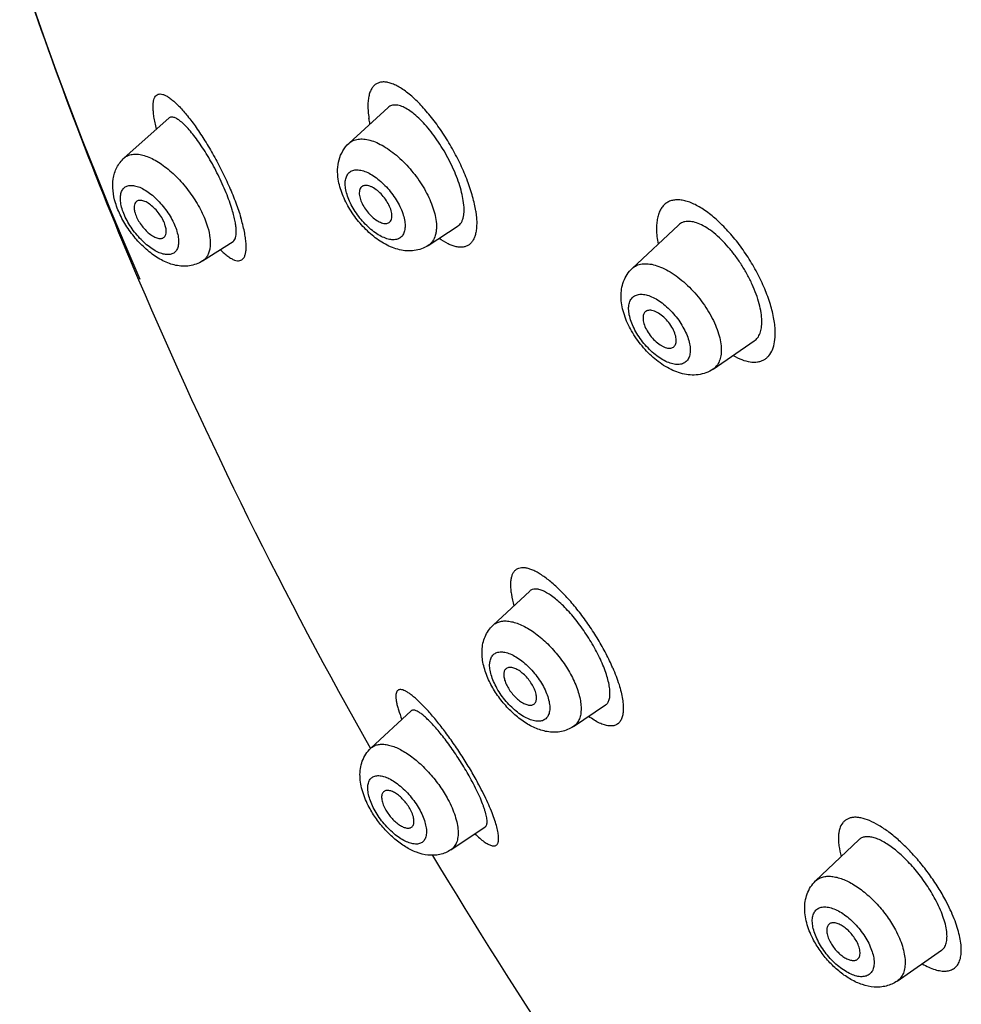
# Model space of a CAD drawing. Header units: millimetres. Extents: x -447 to 363, y -137 to 665.
# Tile 6 of 43: x -176 to -156, y 106 to 128. Entities that reach past the tile are written whole.
import ezdxf

# ---------------------------------------------------------------- set-up
doc = ezdxf.new("R2010")
doc.units = ezdxf.units.MM
doc.header["$LTSCALE"] = 23.1
doc.layers.get('0').update_dxf_attribs({"linetype": 'CONTINUOUS'})

msp = doc.modelspace()

# ---------------------------------------------------------------- linework, layer by layer
at = {"color": 7, "linetype": 'CONTINUOUS'}
for p, q in [((-169.126, 125.085), (-168.259, 125.877)), ((-174.108, 124.759), (-173.119, 125.641)), ((-162.851, 122.312), (-161.828, 123.273)), ((-167.37, 122.821), (-166.712, 123.252)), ((-172.373, 122.476), (-171.697, 122.91)), ((-161.059, 120.081), (-160.147, 120.704)), ((-165.936, 114.405), (-165.123, 115.162)), ((-164.156, 112.16), (-163.443, 112.639)), ((-168.643, 111.682), (-167.748, 112.508)), ((-168.652, 111.677), (-168.65, 111.675)), ((-168.652, 111.677), (-168.651, 111.675)), ((-166.87, 109.429), (-166.108, 109.937)), ((-158.789, 108.739), (-157.83, 109.654)), ((-156.98, 106.522), (-156, 107.203))]:
    msp.add_line(p, q, dxfattribs=at)
msp.add_lwpolyline([(-176.423, 128.989), (-176.165, 128.229), (-175.897, 127.466), (-175.619, 126.701), (-175.332, 125.934), (-175.036, 125.164), (-174.73, 124.393), (-174.416, 123.62), (-174.092, 122.846), (-173.759, 122.07)], dxfattribs=at)
for centre, radius, start, end in [((-88.965, 158.283), 92.236, 198.58637, 203.1259), ((-78.22, 162.892), 103.928, 203.13617, 209.52485), ((-68.961, 168.147), 114.576, 210.90022, 216.4098)]:
    msp.add_arc(centre, radius, start, end, dxfattribs=at)
at = {"color": 9, "linetype": 'CONTINUOUS'}
for points, knots in [([(-166.32, 123.583), (-166.328, 123.635), (-166.347, 123.742), (-166.403, 123.965), (-166.5, 124.257), (-166.65, 124.612), (-166.832, 124.966), (-167.039, 125.305), (-167.262, 125.618), (-167.493, 125.892), (-167.691, 126.088), (-167.847, 126.217), (-167.957, 126.295), (-168.063, 126.357), (-168.164, 126.403), (-168.259, 126.433), (-168.348, 126.445), (-168.429, 126.439), (-168.502, 126.415), (-168.565, 126.373), (-168.617, 126.312), (-168.658, 126.235), (-168.687, 126.143), (-168.704, 126.037), (-168.71, 125.917), (-168.704, 125.783), (-168.693, 125.691), (-168.685, 125.642)], [0, 0, 0, 0, 0.033761, 0.069946, 0.148147, 0.231834, 0.318259, 0.404535, 0.487836, 0.5656, 0.63558, 0.667118, 0.696123, 0.7225, 0.746252, 0.767479, 0.786425, 0.803561, 0.819603, 0.835474, 0.852158, 0.870479, 0.891004, 0.914082, 0.939904, 0.968549, 1, 1, 1, 1]), ([(-173.39, 125.399), (-173.403, 125.446), (-173.424, 125.536), (-173.448, 125.665), (-173.463, 125.781), (-173.469, 125.884), (-173.466, 125.972), (-173.454, 126.045), (-173.432, 126.104), (-173.4, 126.147), (-173.358, 126.173), (-173.307, 126.18), (-173.25, 126.169), (-173.188, 126.144), (-173.119, 126.103), (-173.045, 126.047), (-172.966, 125.977), (-172.848, 125.86), (-172.693, 125.68), (-172.504, 125.427), (-172.311, 125.134), (-172.121, 124.812), (-171.94, 124.469), (-171.776, 124.119), (-171.635, 123.775), (-171.556, 123.546), (-171.524, 123.435)], [0, 0, 0, 0, 0.034472, 0.065694, 0.093519, 0.117867, 0.138723, 0.156182, 0.170563, 0.182608, 0.193563, 0.204985, 0.218206, 0.234028, 0.25284, 0.274803, 0.299932, 0.328148, 0.393288, 0.468792, 0.552656, 0.642481, 0.73543, 0.828273, 0.917663, 1, 1, 1, 1]), ([(-168.662, 125.509), (-168.664, 125.521), (-168.673, 125.565), (-168.681, 125.609), (-168.685, 125.642)], [0, 0, 0, 0, 0.256247, 1, 1, 1, 1]), ([(-169.126, 125.085), (-169.1, 125.109), (-169.037, 125.15), (-168.924, 125.181), (-168.796, 125.182), (-168.656, 125.154), (-168.507, 125.099), (-168.351, 125.018), (-168.193, 124.912), (-167.978, 124.739), (-167.729, 124.479), (-167.519, 124.185), (-167.381, 123.935), (-167.299, 123.751), (-167.238, 123.572), (-167.211, 123.453), (-167.203, 123.396)], [0, 0, 0, 0, 0.037471, 0.076999, 0.120797, 0.170173, 0.225606, 0.286947, 0.353603, 0.424663, 0.575209, 0.72825, 0.802326, 0.873014, 0.939201, 1, 1, 1, 1]), ([(-174.108, 124.759), (-174.084, 124.78), (-174.028, 124.816), (-173.928, 124.844), (-173.814, 124.847), (-173.69, 124.824), (-173.557, 124.778), (-173.417, 124.709), (-173.274, 124.618), (-173.077, 124.468), (-172.841, 124.239), (-172.593, 123.925), (-172.394, 123.588), (-172.296, 123.352), (-172.261, 123.235)], [0, 0, 0, 0, 0.036257, 0.074388, 0.11647, 0.163791, 0.216911, 0.275824, 0.340121, 0.409098, 0.557195, 0.711424, 0.862092, 1, 1, 1, 1]), ([(-169.203, 124.088), (-169.209, 124.13), (-169.215, 124.208), (-169.199, 124.318), (-169.163, 124.394), (-169.121, 124.439), (-169.085, 124.464), (-169.044, 124.483), (-168.98, 124.498), (-168.888, 124.495), (-168.77, 124.463), (-168.645, 124.403), (-168.516, 124.318), (-168.389, 124.211), (-168.267, 124.085), (-168.156, 123.946), (-168.059, 123.798), (-167.981, 123.647), (-167.924, 123.5), (-167.9, 123.401), (-167.893, 123.354)], [0, 0, 0, 0, 0.057302, 0.106564, 0.149312, 0.16936, 0.189225, 0.209517, 0.230796, 0.277871, 0.332718, 0.395723, 0.466104, 0.542329, 0.622389, 0.703999, 0.784768, 0.862363, 0.934674, 1, 1, 1, 1]), ([(-174.155, 123.635), (-174.168, 123.68), (-174.188, 123.765), (-174.196, 123.888), (-174.18, 123.992), (-174.143, 124.064), (-174.102, 124.105), (-174.066, 124.128), (-174.025, 124.143), (-173.962, 124.154), (-173.872, 124.147), (-173.758, 124.11), (-173.636, 124.046), (-173.511, 123.957), (-173.387, 123.847), (-173.269, 123.72), (-173.162, 123.58), (-173.069, 123.433), (-172.993, 123.284), (-172.955, 123.183), (-172.94, 123.133)], [0, 0, 0, 0, 0.064818, 0.121226, 0.169266, 0.210647, 0.230068, 0.249409, 0.269319, 0.290374, 0.337466, 0.392819, 0.456645, 0.528013, 0.605261, 0.686273, 0.768668, 0.849981, 0.927811, 1, 1, 1, 1]), ([(-167.893, 123.354), (-167.886, 123.312), (-167.88, 123.233), (-167.896, 123.124), (-167.933, 123.048), (-167.974, 123.003), (-168.011, 122.977), (-168.052, 122.959), (-168.116, 122.944), (-168.208, 122.946), (-168.325, 122.979), (-168.451, 123.038), (-168.579, 123.124), (-168.707, 123.231), (-168.829, 123.357), (-168.94, 123.496), (-169.036, 123.644), (-169.115, 123.794), (-169.172, 123.942), (-169.196, 124.041), (-169.203, 124.088)], [0, 0, 0, 0, 0.057302, 0.106564, 0.149312, 0.16936, 0.189225, 0.209517, 0.230796, 0.277871, 0.332718, 0.395723, 0.466104, 0.542329, 0.622389, 0.703999, 0.784768, 0.862363, 0.934674, 1, 1, 1, 1]), ([(-159.683, 120.893), (-159.683, 120.94), (-159.689, 121.038), (-159.718, 121.247), (-159.789, 121.526), (-159.915, 121.869), (-160.081, 122.218), (-160.281, 122.56), (-160.508, 122.882), (-160.753, 123.172), (-161.006, 123.419), (-161.223, 123.588), (-161.394, 123.693), (-161.514, 123.753), (-161.63, 123.797), (-161.74, 123.824), (-161.843, 123.834), (-161.939, 123.827), (-162.026, 123.802), (-162.104, 123.758), (-162.17, 123.698), (-162.224, 123.621), (-162.266, 123.529), (-162.296, 123.423), (-162.312, 123.304), (-162.315, 123.22), (-162.314, 123.176)], [0, 0, 0, 0, 0.029715, 0.061834, 0.132318, 0.209463, 0.291124, 0.374826, 0.457951, 0.537981, 0.612582, 0.679824, 0.71024, 0.738372, 0.764198, 0.787778, 0.809311, 0.829142, 0.847783, 0.865912, 0.884287, 0.903618, 0.924488, 0.947331, 0.972443, 1, 1, 1, 1]), ([(-172.94, 123.133), (-172.927, 123.088), (-172.907, 123.003), (-172.899, 122.881), (-172.915, 122.776), (-172.952, 122.704), (-172.993, 122.663), (-173.029, 122.641), (-173.07, 122.625), (-173.133, 122.614), (-173.223, 122.621), (-173.337, 122.658), (-173.459, 122.722), (-173.584, 122.811), (-173.708, 122.921), (-173.826, 123.048), (-173.933, 123.188), (-174.026, 123.335), (-174.101, 123.484), (-174.14, 123.586), (-174.155, 123.635)], [0, 0, 0, 0, 0.064818, 0.121226, 0.169266, 0.210647, 0.230068, 0.249409, 0.269319, 0.290374, 0.337466, 0.392819, 0.456645, 0.528013, 0.605261, 0.686273, 0.768668, 0.849981, 0.927811, 1, 1, 1, 1]), ([(-166.32, 123.583), (-166.313, 123.539), (-166.302, 123.453), (-166.296, 123.329), (-166.3, 123.215), (-166.314, 123.114), (-166.337, 123.024), (-166.37, 122.947), (-166.413, 122.883), (-166.465, 122.833), (-166.527, 122.799), (-166.597, 122.78), (-166.673, 122.777), (-166.756, 122.789), (-166.844, 122.815), (-166.973, 122.872), (-167.068, 122.932), (-167.131, 122.978)], [0, 0, 0, 0, 0.089078, 0.170889, 0.245421, 0.312852, 0.373596, 0.428339, 0.478143, 0.524595, 0.569835, 0.616182, 0.6657, 0.720003, 0.78016, 0.846742, 1, 1, 1, 1]), ([(-171.978, 122.73), (-171.95, 122.701), (-171.896, 122.649), (-171.814, 122.582), (-171.738, 122.531), (-171.668, 122.497), (-171.604, 122.479), (-171.546, 122.48), (-171.495, 122.502), (-171.456, 122.543), (-171.428, 122.602), (-171.411, 122.677), (-171.404, 122.768), (-171.407, 122.875), (-171.42, 122.996), (-171.454, 123.186), (-171.493, 123.334), (-171.524, 123.435)], [0, 0, 0, 0, 0.078121, 0.147009, 0.20653, 0.256976, 0.299256, 0.335271, 0.368506, 0.403553, 0.444504, 0.494062, 0.553448, 0.623018, 0.702763, 0.792488, 1, 1, 1, 1]), ([(-167.203, 123.396), (-167.193, 123.333), (-167.186, 123.241), (-167.196, 123.123), (-167.218, 123.022), (-167.258, 122.932), (-167.317, 122.861), (-167.352, 122.833), (-167.37, 122.821)], [0, 0, 0, 0, 0.301557, 0.437051, 0.562885, 0.789877, 0.895812, 1, 1, 1, 1]), ([(-172.261, 123.235), (-172.236, 123.153), (-172.209, 123.03), (-172.199, 122.871), (-172.206, 122.766), (-172.227, 122.672), (-172.262, 122.592), (-172.31, 122.525), (-172.351, 122.49), (-172.373, 122.476)], [0, 0, 0, 0, 0.316823, 0.456883, 0.584387, 0.700111, 0.805825, 0.904457, 1, 1, 1, 1]), ([(-162.314, 123.176), (-162.313, 123.124), (-162.306, 123.014), (-162.29, 122.906), (-162.279, 122.85)], [0, 0, 0, 0, 0.47922, 1, 1, 1, 1]), ([(-162.851, 122.312), (-162.823, 122.339), (-162.755, 122.384), (-162.631, 122.418), (-162.491, 122.418), (-162.338, 122.387), (-162.175, 122.325), (-162.005, 122.234), (-161.834, 122.116), (-161.606, 121.925), (-161.347, 121.644), (-161.136, 121.326), (-161.007, 121.062), (-160.936, 120.871), (-160.891, 120.689), (-160.879, 120.571), (-160.878, 120.514)], [0, 0, 0, 0, 0.038573, 0.079395, 0.124795, 0.176077, 0.233636, 0.29718, 0.365943, 0.438822, 0.591336, 0.742998, 0.814853, 0.882258, 0.94419, 1, 1, 1, 1]), ([(-162.931, 121.414), (-162.932, 121.452), (-162.926, 121.524), (-162.895, 121.607), (-162.856, 121.659), (-162.822, 121.69), (-162.782, 121.714), (-162.72, 121.736), (-162.629, 121.743), (-162.511, 121.721), (-162.384, 121.671), (-162.252, 121.594), (-162.12, 121.493), (-161.992, 121.373), (-161.874, 121.237), (-161.771, 121.091), (-161.685, 120.941), (-161.62, 120.791), (-161.578, 120.647), (-161.567, 120.553), (-161.566, 120.508)], [0, 0, 0, 0, 0.051489, 0.096195, 0.116932, 0.137211, 0.157612, 0.1787, 0.224643, 0.277737, 0.338753, 0.407202, 0.481761, 0.560576, 0.641468, 0.722116, 0.800215, 0.873641, 0.940628, 1, 1, 1, 1]), ([(-161.566, 120.508), (-161.566, 120.47), (-161.571, 120.398), (-161.603, 120.314), (-161.641, 120.263), (-161.676, 120.232), (-161.715, 120.208), (-161.777, 120.186), (-161.868, 120.179), (-161.986, 120.201), (-162.114, 120.251), (-162.246, 120.328), (-162.378, 120.429), (-162.505, 120.549), (-162.623, 120.684), (-162.727, 120.83), (-162.813, 120.981), (-162.878, 121.131), (-162.919, 121.275), (-162.931, 121.369), (-162.931, 121.414)], [0, 0, 0, 0, 0.051489, 0.096195, 0.116932, 0.137211, 0.157612, 0.1787, 0.224643, 0.277737, 0.338753, 0.407202, 0.481761, 0.560576, 0.641468, 0.722116, 0.800215, 0.873641, 0.940628, 1, 1, 1, 1]), ([(-160.617, 120.383), (-160.554, 120.347), (-160.432, 120.288), (-160.249, 120.236), (-160.105, 120.232), (-160.004, 120.255), (-159.937, 120.284), (-159.877, 120.324), (-159.805, 120.395), (-159.735, 120.515), (-159.688, 120.692), (-159.681, 120.823), (-159.683, 120.893)], [0, 0, 0, 0, 0.154684, 0.288607, 0.404328, 0.457397, 0.508644, 0.559471, 0.611294, 0.722499, 0.850499, 1, 1, 1, 1]), ([(-160.878, 120.514), (-160.877, 120.467), (-160.883, 120.379), (-160.916, 120.255), (-160.974, 120.153), (-161.029, 120.102), (-161.059, 120.081)], [0, 0, 0, 0, 0.287297, 0.544001, 0.777528, 1, 1, 1, 1]), ([(-163.283, 113.461), (-163.329, 113.567), (-163.431, 113.78), (-163.606, 114.093), (-163.804, 114.4), (-164.016, 114.692), (-164.236, 114.959), (-164.457, 115.192), (-164.673, 115.386), (-164.849, 115.515), (-164.982, 115.592), (-165.072, 115.635), (-165.156, 115.664), (-165.234, 115.679), (-165.305, 115.681), (-165.368, 115.668), (-165.424, 115.641), (-165.47, 115.599), (-165.505, 115.543), (-165.53, 115.475), (-165.546, 115.395), (-165.551, 115.304), (-165.546, 115.201), (-165.525, 115.043), (-165.496, 114.921), (-165.472, 114.838)], [0, 0, 0, 0, 0.084751, 0.173817, 0.264373, 0.35378, 0.439441, 0.519043, 0.590585, 0.652536, 0.679598, 0.703992, 0.725759, 0.745047, 0.762177, 0.777689, 0.792348, 0.807095, 0.822867, 0.840417, 0.86027, 0.882752, 0.907996, 0.936007, 1, 1, 1, 1]), ([(-165.936, 114.405), (-165.914, 114.426), (-165.862, 114.462), (-165.771, 114.494), (-165.666, 114.504), (-165.552, 114.493), (-165.429, 114.461), (-165.299, 114.409), (-165.164, 114.338), (-164.977, 114.216), (-164.748, 114.024), (-164.498, 113.752), (-164.283, 113.449), (-164.168, 113.232), (-164.121, 113.122)], [0, 0, 0, 0, 0.037167, 0.075844, 0.117839, 0.164377, 0.216091, 0.273133, 0.335291, 0.402086, 0.546618, 0.699869, 0.853726, 1, 1, 1, 1]), ([(-165.924, 113.159), (-165.945, 113.206), (-165.979, 113.299), (-166.009, 113.434), (-166.014, 113.556), (-165.997, 113.646), (-165.968, 113.705), (-165.942, 113.741), (-165.909, 113.771), (-165.857, 113.801), (-165.776, 113.819), (-165.667, 113.809), (-165.548, 113.771), (-165.421, 113.705), (-165.292, 113.615), (-165.165, 113.504), (-165.044, 113.375), (-164.934, 113.235), (-164.84, 113.087), (-164.788, 112.984), (-164.766, 112.932)], [0, 0, 0, 0, 0.07085, 0.134281, 0.18944, 0.236628, 0.257861, 0.278034, 0.297708, 0.31751, 0.359675, 0.408368, 0.465211, 0.530231, 0.6024, 0.680017, 0.760956, 0.842863, 0.923319, 1, 1, 1, 1]), ([(-163.283, 113.461), (-163.231, 113.341), (-163.163, 113.163), (-163.097, 112.929), (-163.065, 112.773), (-163.049, 112.632), (-163.048, 112.507), (-163.063, 112.4), (-163.094, 112.311), (-163.141, 112.242), (-163.206, 112.195), (-163.284, 112.172), (-163.374, 112.173), (-163.473, 112.195), (-163.582, 112.239), (-163.7, 112.303), (-163.778, 112.357), (-163.819, 112.386)], [0, 0, 0, 0, 0.195352, 0.282251, 0.361114, 0.431527, 0.493228, 0.546356, 0.591935, 0.631934, 0.669402, 0.708074, 0.751253, 0.801201, 0.859093, 0.925351, 1, 1, 1, 1]), ([(-164.766, 112.932), (-164.745, 112.885), (-164.711, 112.792), (-164.681, 112.657), (-164.676, 112.535), (-164.694, 112.445), (-164.722, 112.386), (-164.748, 112.35), (-164.781, 112.32), (-164.833, 112.29), (-164.914, 112.272), (-165.023, 112.282), (-165.142, 112.32), (-165.269, 112.386), (-165.398, 112.476), (-165.526, 112.587), (-165.646, 112.716), (-165.756, 112.856), (-165.85, 113.004), (-165.902, 113.107), (-165.924, 113.159)], [0, 0, 0, 0, 0.07085, 0.134281, 0.18944, 0.236628, 0.257861, 0.278034, 0.297708, 0.31751, 0.359675, 0.408368, 0.465211, 0.530231, 0.6024, 0.680017, 0.760956, 0.842863, 0.923319, 1, 1, 1, 1]), ([(-164.121, 113.122), (-164.098, 113.07), (-164.058, 112.966), (-164.013, 112.812), (-163.988, 112.666), (-163.982, 112.532), (-163.995, 112.412), (-164.028, 112.308), (-164.081, 112.222), (-164.13, 112.178), (-164.156, 112.16)], [0, 0, 0, 0, 0.166759, 0.322125, 0.464695, 0.593753, 0.709524, 0.813502, 0.908764, 1, 1, 1, 1]), ([(-166.25, 110.871), (-166.303, 110.972), (-166.416, 111.173), (-166.597, 111.469), (-166.789, 111.757), (-166.983, 112.029), (-167.175, 112.276), (-167.359, 112.493), (-167.529, 112.674), (-167.663, 112.798), (-167.762, 112.875), (-167.825, 112.919), (-167.882, 112.951), (-167.934, 112.972), (-167.978, 112.982), (-168.017, 112.98), (-168.05, 112.964), (-168.073, 112.934), (-168.086, 112.894), (-168.091, 112.842), (-168.088, 112.78), (-168.078, 112.707), (-168.059, 112.623), (-168.021, 112.491), (-167.984, 112.388), (-167.956, 112.316)], [0, 0, 0, 0, 0.097061, 0.196849, 0.296137, 0.392035, 0.481812, 0.563213, 0.63435, 0.693857, 0.718934, 0.740801, 0.759478, 0.775065, 0.787826, 0.798362, 0.807792, 0.817661, 0.829369, 0.843788, 0.861361, 0.882296, 0.906689, 0.934528, 1, 1, 1, 1]), ([(-168.643, 111.682), (-168.623, 111.7), (-168.577, 111.732), (-168.495, 111.762), (-168.402, 111.772), (-168.3, 111.764), (-168.19, 111.737), (-168.073, 111.694), (-167.951, 111.633), (-167.78, 111.528), (-167.566, 111.36), (-167.327, 111.118), (-167.111, 110.844), (-166.988, 110.645), (-166.934, 110.544)], [0, 0, 0, 0, 0.036341, 0.0741, 0.115006, 0.160264, 0.210543, 0.266069, 0.326733, 0.392176, 0.534977, 0.688697, 0.846211, 1, 1, 1, 1]), ([(-168.57, 110.332), (-168.596, 110.38), (-168.64, 110.474), (-168.688, 110.614), (-168.713, 110.744), (-168.713, 110.858), (-168.691, 110.94), (-168.66, 110.992), (-168.632, 111.023), (-168.597, 111.047), (-168.543, 111.07), (-168.461, 111.078), (-168.352, 111.058), (-168.234, 111.01), (-168.11, 110.936), (-167.984, 110.839), (-167.86, 110.723), (-167.744, 110.591), (-167.64, 110.45), (-167.58, 110.349), (-167.553, 110.299)], [0, 0, 0, 0, 0.075812, 0.145056, 0.206238, 0.258708, 0.303148, 0.323194, 0.342428, 0.361502, 0.381088, 0.423931, 0.474373, 0.53351, 0.600954, 0.675377, 0.754857, 0.837104, 0.919649, 1, 1, 1, 1]), ([(-166.336, 109.785), (-166.301, 109.751), (-166.235, 109.69), (-166.139, 109.611), (-166.053, 109.556), (-165.987, 109.526), (-165.941, 109.515), (-165.911, 109.514), (-165.885, 109.52), (-165.863, 109.532), (-165.844, 109.55), (-165.83, 109.574), (-165.82, 109.604), (-165.811, 109.655), (-165.812, 109.734), (-165.829, 109.845), (-165.862, 109.976), (-165.91, 110.127), (-165.974, 110.295), (-166.053, 110.477), (-166.145, 110.671), (-166.213, 110.804), (-166.25, 110.871)], [0, 0, 0, 0, 0.072819, 0.134782, 0.18566, 0.225763, 0.242158, 0.256519, 0.269415, 0.281649, 0.294162, 0.307851, 0.323422, 0.341358, 0.385334, 0.441014, 0.508718, 0.587959, 0.677799, 0.777226, 0.885097, 1, 1, 1, 1]), ([(-166.934, 110.544), (-166.902, 110.484), (-166.844, 110.365), (-166.776, 110.186), (-166.73, 110.017), (-166.708, 109.86), (-166.71, 109.719), (-166.737, 109.598), (-166.789, 109.498), (-166.841, 109.448), (-166.87, 109.429)], [0, 0, 0, 0, 0.170135, 0.329424, 0.475516, 0.606813, 0.722789, 0.824461, 0.914987, 1, 1, 1, 1]), ([(-167.553, 110.299), (-167.527, 110.251), (-167.483, 110.156), (-167.435, 110.016), (-167.41, 109.887), (-167.41, 109.773), (-167.432, 109.69), (-167.463, 109.638), (-167.491, 109.607), (-167.526, 109.583), (-167.58, 109.56), (-167.662, 109.552), (-167.771, 109.573), (-167.889, 109.621), (-168.013, 109.694), (-168.139, 109.791), (-168.263, 109.907), (-168.379, 110.039), (-168.483, 110.181), (-168.543, 110.281), (-168.57, 110.332)], [0, 0, 0, 0, 0.075812, 0.145056, 0.206238, 0.258708, 0.303148, 0.323194, 0.342428, 0.361502, 0.381088, 0.423931, 0.474373, 0.53351, 0.600954, 0.675377, 0.754857, 0.837104, 0.919649, 1, 1, 1, 1]), ([(-155.907, 108.307), (-155.959, 108.405), (-156.073, 108.601), (-156.266, 108.884), (-156.476, 109.155), (-156.698, 109.405), (-156.927, 109.628), (-157.154, 109.818), (-157.375, 109.968), (-157.583, 110.077), (-157.748, 110.132), (-157.869, 110.15), (-157.948, 110.151), (-158.021, 110.139), (-158.086, 110.114), (-158.143, 110.077), (-158.209, 110.011), (-158.252, 109.92), (-158.276, 109.816), (-158.285, 109.725), (-158.284, 109.625), (-158.269, 109.474), (-158.244, 109.359), (-158.222, 109.28)], [0, 0, 0, 0, 0.086081, 0.174605, 0.263254, 0.349874, 0.432331, 0.508772, 0.577626, 0.637816, 0.688828, 0.711071, 0.731361, 0.75003, 0.767564, 0.784582, 0.801768, 0.839058, 0.860301, 0.883643, 0.909263, 0.937227, 1, 1, 1, 1]), ([(-158.789, 108.739), (-158.768, 108.76), (-158.719, 108.795), (-158.633, 108.83), (-158.536, 108.846), (-158.429, 108.843), (-158.313, 108.822), (-158.191, 108.783), (-158.065, 108.727), (-157.887, 108.627), (-157.666, 108.464), (-157.419, 108.227), (-157.199, 107.955), (-157.074, 107.756), (-157.02, 107.655)], [0, 0, 0, 0, 0.038465, 0.078168, 0.120678, 0.16713, 0.218189, 0.274108, 0.334819, 0.400006, 0.541551, 0.693321, 0.848528, 1, 1, 1, 1]), ([(-156.43, 106.904), (-156.381, 106.877), (-156.288, 106.828), (-156.149, 106.774), (-156.02, 106.744), (-155.903, 106.738), (-155.799, 106.758), (-155.712, 106.804), (-155.643, 106.876), (-155.594, 106.97), (-155.566, 107.085), (-155.558, 107.219), (-155.569, 107.371), (-155.6, 107.538), (-155.65, 107.717), (-155.718, 107.908), (-155.804, 108.107), (-155.871, 108.239), (-155.907, 108.307)], [0, 0, 0, 0, 0.070592, 0.133559, 0.189001, 0.237631, 0.280879, 0.321153, 0.361584, 0.405269, 0.454573, 0.510889, 0.574944, 0.646725, 0.725768, 0.811491, 0.903196, 1, 1, 1, 1]), ([(-158.723, 107.387), (-158.749, 107.436), (-158.795, 107.533), (-158.842, 107.677), (-158.865, 107.812), (-158.861, 107.931), (-158.835, 108.018), (-158.801, 108.072), (-158.769, 108.106), (-158.732, 108.132), (-158.673, 108.158), (-158.586, 108.17), (-158.47, 108.154), (-158.344, 108.109), (-158.212, 108.038), (-158.08, 107.942), (-157.95, 107.826), (-157.83, 107.693), (-157.722, 107.55), (-157.66, 107.448), (-157.632, 107.396)], [0, 0, 0, 0, 0.074552, 0.142888, 0.203686, 0.256466, 0.302039, 0.322945, 0.343183, 0.363329, 0.383974, 0.428628, 0.480219, 0.539801, 0.607057, 0.680772, 0.759148, 0.840032, 0.921097, 1, 1, 1, 1]), ([(-157.02, 107.655), (-156.988, 107.595), (-156.931, 107.476), (-156.864, 107.298), (-156.821, 107.127), (-156.802, 106.968), (-156.808, 106.825), (-156.839, 106.7), (-156.895, 106.596), (-156.95, 106.543), (-156.98, 106.522)], [0, 0, 0, 0, 0.166378, 0.322585, 0.466533, 0.596872, 0.713296, 0.816936, 0.910819, 1, 1, 1, 1]), ([(-157.632, 107.396), (-157.606, 107.347), (-157.561, 107.25), (-157.513, 107.106), (-157.491, 106.972), (-157.494, 106.852), (-157.52, 106.766), (-157.555, 106.711), (-157.586, 106.677), (-157.623, 106.651), (-157.682, 106.625), (-157.77, 106.613), (-157.886, 106.629), (-158.011, 106.674), (-158.143, 106.746), (-158.276, 106.841), (-158.405, 106.958), (-158.526, 107.09), (-158.634, 107.234), (-158.696, 107.336), (-158.723, 107.387)], [0, 0, 0, 0, 0.074552, 0.142888, 0.203686, 0.256466, 0.302039, 0.322945, 0.343183, 0.363329, 0.383974, 0.428628, 0.480219, 0.539801, 0.607057, 0.680772, 0.759148, 0.840032, 0.921097, 1, 1, 1, 1])]:
    msp.add_open_spline(points, degree=3, knots=knots, dxfattribs=at)
at = {"color": 7, "linetype": 'CONTINUOUS'}
for points, knots in [([(-166.594, 123.813), (-166.603, 123.875), (-166.63, 124.003), (-166.687, 124.198), (-166.763, 124.402), (-166.887, 124.68), (-167.037, 124.951), (-167.207, 125.205), (-167.339, 125.38), (-167.474, 125.536), (-167.609, 125.67), (-167.74, 125.779), (-167.865, 125.861), (-167.966, 125.907), (-168.042, 125.927), (-168.093, 125.933), (-168.141, 125.932), (-168.185, 125.922), (-168.225, 125.904), (-168.248, 125.887), (-168.259, 125.877)], [0, 0, 0, 0, 0.06463, 0.135545, 0.211389, 0.290616, 0.45255, 0.532016, 0.60837, 0.680193, 0.746247, 0.80552, 0.857318, 0.901416, 0.920739, 0.938435, 0.954776, 0.970146, 0.985035, 1, 1, 1, 1]), ([(-171.715, 123.611), (-171.753, 123.738), (-171.848, 124), (-172.023, 124.386), (-172.195, 124.703), (-172.342, 124.942), (-172.451, 125.105), (-172.558, 125.251), (-172.661, 125.378), (-172.759, 125.483), (-172.85, 125.566), (-172.922, 125.619), (-172.975, 125.646), (-173.01, 125.659), (-173.042, 125.666), (-173.071, 125.665), (-173.098, 125.657), (-173.113, 125.647), (-173.119, 125.641)], [0, 0, 0, 0, 0.154331, 0.323015, 0.492116, 0.57276, 0.648886, 0.71927, 0.78286, 0.838789, 0.886405, 0.925365, 0.941651, 0.955931, 0.968425, 0.979514, 0.989785, 1, 1, 1, 1]), ([(-169.365, 124.288), (-169.376, 124.359), (-169.386, 124.504), (-169.356, 124.719), (-169.272, 124.922), (-169.18, 125.036), (-169.126, 125.085)], [0, 0, 0, 0, 0.250875, 0.498591, 0.747922, 1, 1, 1, 1]), ([(-174.301, 123.766), (-174.327, 123.853), (-174.364, 124.029), (-174.363, 124.254), (-174.324, 124.425), (-174.274, 124.549), (-174.202, 124.663), (-174.141, 124.729), (-174.108, 124.759)], [0, 0, 0, 0, 0.255037, 0.501306, 0.624427, 0.748535, 0.873828, 1, 1, 1, 1]), ([(-167.37, 122.821), (-167.417, 122.791), (-167.517, 122.741), (-167.68, 122.701), (-167.846, 122.696), (-168.009, 122.721), (-168.169, 122.771), (-168.378, 122.87), (-168.627, 123.043), (-168.891, 123.307), (-169.114, 123.613), (-169.28, 123.941), (-169.347, 124.173), (-169.365, 124.288)], [0, 0, 0, 0, 0.059114, 0.117757, 0.175884, 0.233881, 0.292489, 0.352503, 0.478403, 0.611481, 0.746578, 0.877303, 1, 1, 1, 1]), ([(-168.181, 123.529), (-168.187, 123.57), (-168.213, 123.658), (-168.277, 123.784), (-168.364, 123.906), (-168.467, 124.013), (-168.56, 124.083), (-168.635, 124.123), (-168.688, 124.142), (-168.736, 124.151), (-168.781, 124.151), (-168.82, 124.14), (-168.842, 124.126), (-168.851, 124.118)], [0, 0, 0, 0, 0.126854, 0.271558, 0.424671, 0.575288, 0.712919, 0.774289, 0.829747, 0.879146, 0.922965, 0.962512, 1, 1, 1, 1]), ([(-168.851, 124.118), (-168.862, 124.108), (-168.88, 124.084), (-168.896, 124.039), (-168.901, 123.986), (-168.898, 123.949), (-168.895, 123.929)], [0, 0, 0, 0, 0.209348, 0.43968, 0.701758, 1, 1, 1, 1]), ([(-168.895, 123.929), (-168.889, 123.888), (-168.864, 123.804), (-168.803, 123.681), (-168.72, 123.562), (-168.622, 123.457), (-168.517, 123.374), (-168.427, 123.327), (-168.359, 123.309), (-168.314, 123.305), (-168.273, 123.311), (-168.249, 123.321), (-168.239, 123.328)], [0, 0, 0, 0, 0.124916, 0.267149, 0.418059, 0.567578, 0.705857, 0.824964, 0.876072, 0.92157, 0.96232, 1, 1, 1, 1]), ([(-172.373, 122.476), (-172.416, 122.448), (-172.509, 122.402), (-172.659, 122.364), (-172.812, 122.357), (-172.963, 122.376), (-173.109, 122.418), (-173.302, 122.501), (-173.532, 122.651), (-173.783, 122.882), (-174.003, 123.153), (-174.182, 123.449), (-174.269, 123.66), (-174.301, 123.766)], [0, 0, 0, 0, 0.059164, 0.117823, 0.175857, 0.233519, 0.291436, 0.350383, 0.473512, 0.604378, 0.739468, 0.873, 1, 1, 1, 1]), ([(-173.841, 123.789), (-173.853, 123.777), (-173.875, 123.745), (-173.888, 123.685), (-173.885, 123.612), (-173.874, 123.561), (-173.866, 123.535)], [0, 0, 0, 0, 0.194021, 0.418755, 0.686939, 1, 1, 1, 1]), ([(-173.197, 123.258), (-173.209, 123.299), (-173.243, 123.381), (-173.313, 123.498), (-173.399, 123.608), (-173.495, 123.701), (-173.594, 123.771), (-173.677, 123.809), (-173.738, 123.82), (-173.778, 123.819), (-173.813, 123.809), (-173.832, 123.796), (-173.841, 123.789)], [0, 0, 0, 0, 0.137958, 0.28868, 0.442966, 0.591117, 0.724304, 0.83615, 0.883489, 0.925585, 0.96373, 1, 1, 1, 1]), ([(-166.712, 123.252), (-166.697, 123.262), (-166.669, 123.286), (-166.635, 123.333), (-166.609, 123.39), (-166.59, 123.458), (-166.579, 123.535), (-166.575, 123.655), (-166.584, 123.749), (-166.594, 123.813)], [0, 0, 0, 0, 0.088384, 0.1826, 0.286209, 0.401666, 0.530426, 0.673146, 1, 1, 1, 1]), ([(-173.866, 123.535), (-173.854, 123.496), (-173.822, 123.416), (-173.755, 123.302), (-173.672, 123.195), (-173.58, 123.102), (-173.484, 123.031), (-173.403, 122.991), (-173.342, 122.975), (-173.302, 122.973), (-173.266, 122.978), (-173.245, 122.987), (-173.236, 122.993)], [0, 0, 0, 0, 0.135774, 0.283993, 0.436211, 0.583459, 0.717421, 0.831757, 0.880718, 0.924376, 0.963607, 1, 1, 1, 1]), ([(-171.697, 122.91), (-171.685, 122.918), (-171.661, 122.943), (-171.639, 122.995), (-171.626, 123.063), (-171.624, 123.146), (-171.632, 123.244), (-171.65, 123.356), (-171.677, 123.48), (-171.701, 123.566), (-171.715, 123.611)], [0, 0, 0, 0, 0.062518, 0.137366, 0.230167, 0.343452, 0.47791, 0.633089, 0.807738, 1, 1, 1, 1]), ([(-168.239, 123.328), (-168.226, 123.337), (-168.203, 123.36), (-168.182, 123.407), (-168.174, 123.465), (-168.177, 123.507), (-168.181, 123.529)], [0, 0, 0, 0, 0.209464, 0.436788, 0.697999, 1, 1, 1, 1]), ([(-159.98, 121.145), (-159.981, 121.206), (-159.993, 121.335), (-160.036, 121.533), (-160.103, 121.744), (-160.192, 121.962), (-160.302, 122.18), (-160.429, 122.394), (-160.569, 122.597), (-160.72, 122.785), (-160.877, 122.952), (-161.036, 123.095), (-161.194, 123.209), (-161.346, 123.293), (-161.489, 123.344), (-161.602, 123.358), (-161.683, 123.349), (-161.737, 123.333), (-161.786, 123.308), (-161.815, 123.285), (-161.828, 123.273)], [0, 0, 0, 0, 0.057939, 0.122738, 0.193386, 0.268539, 0.346643, 0.426032, 0.505006, 0.581899, 0.655147, 0.723352, 0.785364, 0.840391, 0.888169, 0.929243, 0.947819, 0.965501, 0.982731, 1, 1, 1, 1]), ([(-173.236, 122.993), (-173.228, 122.998), (-173.214, 123.01), (-173.191, 123.042), (-173.175, 123.097), (-173.176, 123.175), (-173.188, 123.229), (-173.197, 123.258)], [0, 0, 0, 0, 0.095686, 0.194466, 0.415276, 0.682702, 1, 1, 1, 1]), ([(-163.099, 121.681), (-163.099, 121.739), (-163.092, 121.855), (-163.048, 122.024), (-162.969, 122.182), (-162.894, 122.272), (-162.851, 122.312)], [0, 0, 0, 0, 0.248774, 0.49737, 0.747762, 1, 1, 1, 1]), ([(-161.059, 120.081), (-161.108, 120.048), (-161.215, 119.993), (-161.388, 119.95), (-161.566, 119.945), (-161.741, 119.974), (-161.912, 120.031), (-162.136, 120.141), (-162.401, 120.334), (-162.676, 120.625), (-162.864, 120.905), (-162.979, 121.143), (-163.064, 121.377), (-163.097, 121.561), (-163.099, 121.681)], [0, 0, 0, 0, 0.059195, 0.117949, 0.176285, 0.234695, 0.294004, 0.355001, 0.483182, 0.617683, 0.752075, 0.817184, 0.880176, 1, 1, 1, 1]), ([(-162.565, 121.347), (-162.573, 121.34), (-162.588, 121.322), (-162.603, 121.289), (-162.612, 121.25), (-162.613, 121.223), (-162.613, 121.209)], [0, 0, 0, 0, 0.221892, 0.457747, 0.715507, 1, 1, 1, 1]), ([(-161.876, 120.72), (-161.877, 120.761), (-161.895, 120.851), (-161.953, 120.984), (-162.04, 121.115), (-162.147, 121.231), (-162.247, 121.308), (-162.329, 121.352), (-162.386, 121.374), (-162.44, 121.385), (-162.489, 121.385), (-162.532, 121.373), (-162.555, 121.357), (-162.565, 121.347)], [0, 0, 0, 0, 0.117562, 0.256782, 0.408583, 0.561216, 0.702769, 0.766333, 0.823898, 0.875179, 0.920575, 0.961402, 1, 1, 1, 1]), ([(-162.613, 121.209), (-162.613, 121.169), (-162.596, 121.082), (-162.541, 120.953), (-162.458, 120.826), (-162.356, 120.711), (-162.259, 120.632), (-162.18, 120.586), (-162.124, 120.561), (-162.07, 120.547), (-162.021, 120.542), (-161.977, 120.549), (-161.951, 120.561), (-161.94, 120.568)], [0, 0, 0, 0, 0.11578, 0.252509, 0.401929, 0.553227, 0.695251, 0.759814, 0.81884, 0.871884, 0.919045, 0.961165, 1, 1, 1, 1]), ([(-160.147, 120.704), (-160.119, 120.723), (-160.067, 120.775), (-160.014, 120.877), (-159.984, 121.004), (-159.98, 121.096), (-159.98, 121.145)], [0, 0, 0, 0, 0.207976, 0.436739, 0.698753, 1, 1, 1, 1]), ([(-161.94, 120.568), (-161.929, 120.575), (-161.91, 120.594), (-161.889, 120.629), (-161.878, 120.672), (-161.876, 120.703), (-161.876, 120.72)], [0, 0, 0, 0, 0.222504, 0.455987, 0.712658, 1, 1, 1, 1]), ([(-163.519, 113.564), (-163.569, 113.68), (-163.686, 113.914), (-163.893, 114.248), (-164.123, 114.559), (-164.328, 114.788), (-164.493, 114.942), (-164.608, 115.036), (-164.717, 115.111), (-164.819, 115.166), (-164.912, 115.2), (-164.995, 115.212), (-165.057, 115.203), (-165.098, 115.183), (-165.115, 115.17), (-165.123, 115.162)], [0, 0, 0, 0, 0.157952, 0.32385, 0.487061, 0.637559, 0.705355, 0.766999, 0.821853, 0.869539, 0.910058, 0.944009, 0.972975, 0.986517, 1, 1, 1, 1]), ([(-166.05, 113.235), (-166.094, 113.335), (-166.146, 113.489), (-166.179, 113.699), (-166.183, 113.853), (-166.163, 114.006), (-166.117, 114.154), (-166.043, 114.29), (-165.974, 114.37), (-165.936, 114.405)], [0, 0, 0, 0, 0.260491, 0.385255, 0.507756, 0.629555, 0.751942, 0.875487, 1, 1, 1, 1]), ([(-165.019, 112.992), (-165.036, 113.03), (-165.076, 113.106), (-165.151, 113.211), (-165.238, 113.306), (-165.332, 113.385), (-165.425, 113.441), (-165.502, 113.468), (-165.559, 113.474), (-165.595, 113.47), (-165.627, 113.459), (-165.645, 113.446), (-165.653, 113.439)], [0, 0, 0, 0, 0.146327, 0.300239, 0.453546, 0.59813, 0.726995, 0.835564, 0.882118, 0.924129, 0.96282, 1, 1, 1, 1]), ([(-163.443, 112.639), (-163.433, 112.645), (-163.416, 112.66), (-163.385, 112.698), (-163.357, 112.763), (-163.343, 112.857), (-163.345, 112.97), (-163.365, 113.1), (-163.4, 113.244), (-163.452, 113.401), (-163.495, 113.509), (-163.519, 113.564)], [0, 0, 0, 0, 0.034551, 0.070479, 0.150409, 0.246193, 0.360654, 0.494446, 0.646834, 0.81614, 1, 1, 1, 1]), ([(-164.156, 112.16), (-164.196, 112.134), (-164.281, 112.088), (-164.418, 112.046), (-164.56, 112.031), (-164.749, 112.042), (-164.983, 112.109), (-165.246, 112.252), (-165.492, 112.447), (-165.715, 112.682), (-165.906, 112.946), (-166.008, 113.137), (-166.05, 113.235)], [0, 0, 0, 0, 0.059096, 0.117783, 0.175951, 0.233764, 0.350081, 0.471577, 0.600276, 0.734281, 0.869135, 1, 1, 1, 1]), ([(-165.653, 113.439), (-165.66, 113.432), (-165.674, 113.415), (-165.688, 113.385), (-165.697, 113.349), (-165.7, 113.292), (-165.687, 113.212), (-165.665, 113.148), (-165.651, 113.115)], [0, 0, 0, 0, 0.09088, 0.187686, 0.293814, 0.411337, 0.682773, 1, 1, 1, 1]), ([(-165.651, 113.115), (-165.635, 113.078), (-165.596, 113.005), (-165.525, 112.903), (-165.441, 112.81), (-165.352, 112.732), (-165.261, 112.674), (-165.186, 112.644), (-165.13, 112.634), (-165.093, 112.634), (-165.06, 112.641), (-165.04, 112.651), (-165.032, 112.656)], [0, 0, 0, 0, 0.14394, 0.295355, 0.446764, 0.590688, 0.720528, 0.831626, 0.879729, 0.92317, 0.962797, 1, 1, 1, 1]), ([(-165.032, 112.656), (-165.023, 112.662), (-165.006, 112.678), (-164.987, 112.708), (-164.976, 112.744), (-164.969, 112.803), (-164.981, 112.889), (-165.004, 112.956), (-165.019, 112.992)], [0, 0, 0, 0, 0.091318, 0.186667, 0.290738, 0.406614, 0.677921, 1, 1, 1, 1]), ([(-166.397, 110.943), (-166.456, 111.052), (-166.581, 111.27), (-166.782, 111.583), (-166.959, 111.829), (-167.101, 112.009), (-167.202, 112.129), (-167.298, 112.234), (-167.387, 112.325), (-167.47, 112.4), (-167.544, 112.458), (-167.609, 112.498), (-167.659, 112.519), (-167.693, 112.525), (-167.714, 112.525), (-167.733, 112.519), (-167.744, 112.512), (-167.748, 112.508)], [0, 0, 0, 0, 0.174671, 0.352563, 0.522511, 0.601393, 0.674792, 0.74182, 0.801737, 0.853956, 0.898069, 0.933906, 0.961704, 0.97292, 0.982692, 0.991498, 1, 1, 1, 1]), ([(-168.679, 110.371), (-168.737, 110.481), (-168.811, 110.651), (-168.869, 110.885), (-168.888, 111.058), (-168.879, 111.229), (-168.838, 111.397), (-168.761, 111.553), (-168.686, 111.642), (-168.643, 111.682)], [0, 0, 0, 0, 0.264996, 0.390475, 0.512425, 0.632863, 0.75378, 0.876221, 1, 1, 1, 1]), ([(-166.108, 109.937), (-166.102, 109.941), (-166.09, 109.953), (-166.077, 109.978), (-166.07, 110.009), (-166.067, 110.047), (-166.069, 110.092), (-166.076, 110.143), (-166.088, 110.201), (-166.104, 110.264), (-166.125, 110.334), (-166.161, 110.437), (-166.218, 110.578), (-166.3, 110.757), (-166.363, 110.879), (-166.397, 110.943)], [0, 0, 0, 0, 0.021865, 0.046518, 0.07575, 0.110623, 0.15171, 0.199284, 0.253427, 0.314089, 0.381118, 0.454276, 0.617646, 0.800941, 1, 1, 1, 1]), ([(-168.361, 110.715), (-168.37, 110.707), (-168.384, 110.688), (-168.398, 110.653), (-168.405, 110.611), (-168.403, 110.544), (-168.379, 110.449), (-168.346, 110.375), (-168.326, 110.337)], [0, 0, 0, 0, 0.084945, 0.177385, 0.281412, 0.399111, 0.675831, 1, 1, 1, 1]), ([(-167.765, 110.319), (-167.784, 110.354), (-167.827, 110.423), (-167.902, 110.519), (-167.986, 110.603), (-168.073, 110.671), (-168.158, 110.72), (-168.227, 110.743), (-168.277, 110.747), (-168.31, 110.743), (-168.338, 110.733), (-168.354, 110.722), (-168.361, 110.715)], [0, 0, 0, 0, 0.153841, 0.311407, 0.465179, 0.608029, 0.734054, 0.839682, 0.884955, 0.925875, 0.963647, 1, 1, 1, 1]), ([(-166.87, 109.429), (-166.907, 109.404), (-166.986, 109.362), (-167.115, 109.322), (-167.247, 109.305), (-167.422, 109.311), (-167.639, 109.367), (-167.885, 109.492), (-168.116, 109.662), (-168.331, 109.871), (-168.523, 110.108), (-168.631, 110.282), (-168.679, 110.371)], [0, 0, 0, 0, 0.059459, 0.118478, 0.176893, 0.234788, 0.35048, 0.470312, 0.597133, 0.730217, 0.866045, 1, 1, 1, 1]), ([(-168.326, 110.337), (-168.308, 110.303), (-168.266, 110.236), (-168.195, 110.144), (-168.115, 110.061), (-168.031, 109.993), (-167.948, 109.943), (-167.88, 109.917), (-167.83, 109.909), (-167.798, 109.91), (-167.768, 109.916), (-167.751, 109.925), (-167.743, 109.93)], [0, 0, 0, 0, 0.151293, 0.306378, 0.458384, 0.600731, 0.727832, 0.835974, 0.882743, 0.925022, 0.963662, 1, 1, 1, 1]), ([(-167.743, 109.93), (-167.733, 109.937), (-167.715, 109.954), (-167.697, 109.989), (-167.687, 110.031), (-167.687, 110.08), (-167.694, 110.135), (-167.716, 110.217), (-167.744, 110.278), (-167.765, 110.319)], [0, 0, 0, 0, 0.085041, 0.175596, 0.277301, 0.393315, 0.524654, 0.670794, 1, 1, 1, 1]), ([(-156.137, 108.335), (-156.196, 108.444), (-156.325, 108.658), (-156.548, 108.957), (-156.791, 109.226), (-157.004, 109.417), (-157.174, 109.54), (-157.293, 109.612), (-157.406, 109.668), (-157.511, 109.704), (-157.608, 109.722), (-157.695, 109.721), (-157.771, 109.699), (-157.813, 109.67), (-157.83, 109.654)], [0, 0, 0, 0, 0.160147, 0.323911, 0.482653, 0.628322, 0.694148, 0.754398, 0.80864, 0.856704, 0.898783, 0.935597, 0.96859, 1, 1, 1, 1]), ([(-158.832, 107.426), (-158.89, 107.536), (-158.963, 107.706), (-159.018, 107.942), (-159.035, 108.115), (-159.024, 108.287), (-158.982, 108.454), (-158.905, 108.61), (-158.831, 108.7), (-158.789, 108.739)], [0, 0, 0, 0, 0.264356, 0.390242, 0.512884, 0.63393, 0.755008, 0.877037, 1, 1, 1, 1]), ([(-156, 107.203), (-155.987, 107.212), (-155.964, 107.232), (-155.924, 107.282), (-155.889, 107.366), (-155.874, 107.486), (-155.881, 107.627), (-155.913, 107.787), (-155.966, 107.961), (-156.042, 108.147), (-156.103, 108.272), (-156.137, 108.335)], [0, 0, 0, 0, 0.037072, 0.075204, 0.158559, 0.256602, 0.372215, 0.505905, 0.656624, 0.82227, 1, 1, 1, 1]), ([(-158.497, 107.776), (-158.506, 107.767), (-158.521, 107.747), (-158.536, 107.71), (-158.544, 107.667), (-158.543, 107.599), (-158.521, 107.504), (-158.489, 107.431), (-158.468, 107.393)], [0, 0, 0, 0, 0.088997, 0.184597, 0.29046, 0.408582, 0.682364, 1, 1, 1, 1]), ([(-157.879, 107.397), (-157.898, 107.433), (-157.942, 107.502), (-158.019, 107.597), (-158.105, 107.68), (-158.195, 107.747), (-158.284, 107.792), (-158.357, 107.812), (-158.409, 107.813), (-158.443, 107.808), (-158.473, 107.795), (-158.49, 107.783), (-158.497, 107.776)], [0, 0, 0, 0, 0.151574, 0.306882, 0.458739, 0.600341, 0.726122, 0.832863, 0.879305, 0.921808, 0.961514, 1, 1, 1, 1]), ([(-156.98, 106.522), (-157.017, 106.496), (-157.096, 106.452), (-157.225, 106.408), (-157.358, 106.386), (-157.537, 106.386), (-157.76, 106.434), (-158.015, 106.552), (-158.255, 106.719), (-158.477, 106.925), (-158.674, 107.162), (-158.784, 107.337), (-158.832, 107.426)], [0, 0, 0, 0, 0.059119, 0.117918, 0.176304, 0.234394, 0.350947, 0.471642, 0.598784, 0.731573, 0.866724, 1, 1, 1, 1]), ([(-158.468, 107.393), (-158.45, 107.359), (-158.408, 107.292), (-158.335, 107.2), (-158.253, 107.119), (-158.166, 107.053), (-158.08, 107.005), (-158.01, 106.982), (-157.958, 106.976), (-157.923, 106.978), (-157.892, 106.986), (-157.874, 106.996), (-157.866, 107.002)], [0, 0, 0, 0, 0.14904, 0.301879, 0.451995, 0.593146, 0.720067, 0.82935, 0.877266, 0.921077, 0.961583, 1, 1, 1, 1]), ([(-157.866, 107.002), (-157.855, 107.009), (-157.836, 107.027), (-157.816, 107.063), (-157.805, 107.107), (-157.803, 107.157), (-157.81, 107.213), (-157.831, 107.295), (-157.858, 107.357), (-157.879, 107.397)], [0, 0, 0, 0, 0.08923, 0.183121, 0.286757, 0.403189, 0.533562, 0.677572, 1, 1, 1, 1])]:
    msp.add_open_spline(points, degree=3, knots=knots, dxfattribs=at)

doc.saveas('drawing.dxf')
